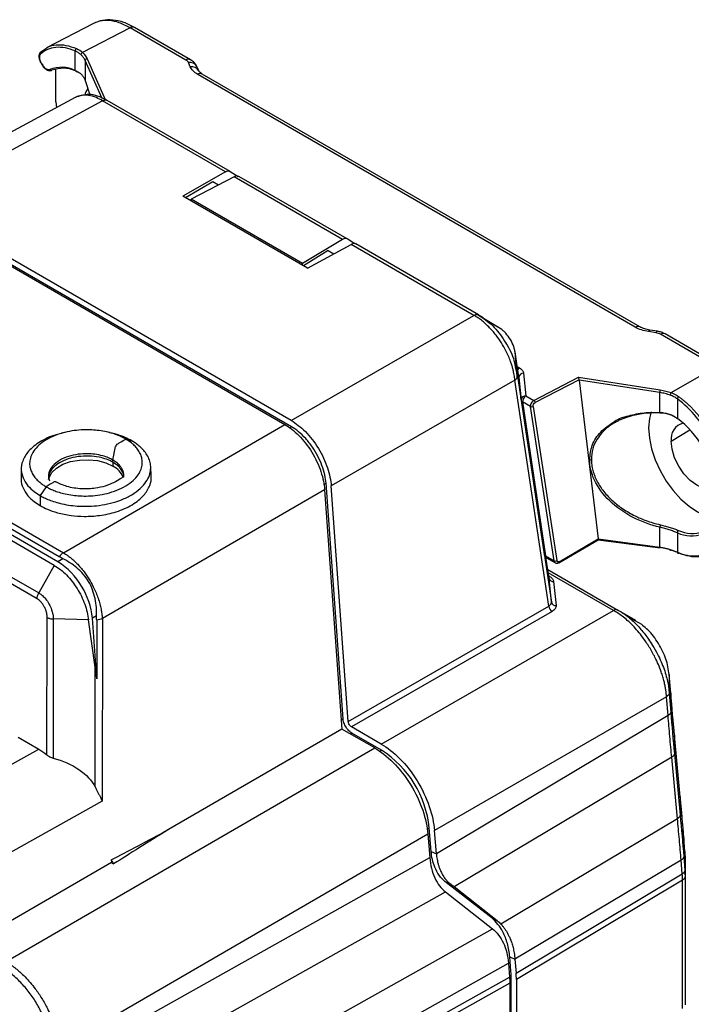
# Model space of a CAD drawing. Header units: millimetres. Extents: x 0 to 559, y 0 to 432.
# Tile 24 of 26: x 491 to 527, y 333 to 385. Entities that reach past the tile are written whole.
import ezdxf

# ---------------------------------------------------------------- set-up
doc = ezdxf.new("R2010")
doc.units = ezdxf.units.MM
doc.header["$LTSCALE"] = 2

msp = doc.modelspace()

# ---------------------------------------------------------------- linework, layer by layer
for p, q in [((495.388, 384.895), (492.91, 383.61)), ((497.33, 384.665), (494.811, 383.359)), ((500.289, 382.957), (497.33, 384.665)), ((500.529, 382.977), (497.571, 384.685)), ((492.602, 383.391), (492.915, 383.602)), ((494.426, 382.408), (494.426, 383.438)), ((495.052, 383.03), (496.002, 380.87)), ((492.611, 382.788), (492.686, 382.668)), ((492.625, 382.8), (492.7, 382.681)), ((494.953, 382.934), (494.953, 381.881)), ((495.825, 380.951), (494.953, 382.934)), ((500.521, 382.596), (500.42, 382.824)), ((500.969, 382.384), (500.869, 382.612)), ((493.405, 380.742), (493.405, 382.463)), ((524.096, 368.816), (500.915, 382.198)), ((524.337, 368.836), (501.156, 382.217)), ((494.953, 381.881), (495.199, 381.125)), ((494.425, 380.976), (484.411, 375.575)), ((495.877, 380.801), (485.886, 375.413)), ((493.405, 380.742), (493.427, 380.437)), ((502.387, 377.043), (495.877, 380.801)), ((502.631, 377.064), (496.123, 380.821)), ((502.387, 377.043), (500.123, 375.759)), ((502.84, 376.781), (500.559, 375.597)), ((502.633, 377.063), (503.051, 376.804)), ((508.586, 373.465), (502.84, 376.781)), ((508.826, 373.488), (503.097, 376.795)), ((500.267, 375.676), (501.719, 376.529)), ((501.719, 376.529), (502.015, 376.353)), ((506.735, 371.942), (500.123, 375.759)), ((485.526, 375.219), (505.524, 363.675)), ((505.872, 363.875), (485.886, 375.413)), ((506.458, 372.192), (500.559, 375.597)), ((500.559, 375.507), (500.559, 375.597)), ((505.878, 363.552), (485.88, 375.097)), ((508.586, 373.465), (506.458, 372.192)), ((506.735, 371.942), (509.039, 373.203)), ((509.244, 373.229), (508.826, 373.488)), ((515.549, 369.445), (509.039, 373.203)), ((515.791, 369.467), (509.283, 373.224)), ((507.831, 372.876), (506.522, 372.065)), ((507.831, 372.876), (508.122, 372.701)), ((506.458, 372.102), (506.458, 372.192)), ((516.029, 369.321), (515.743, 369.483)), ((505.872, 363.875), (515.549, 369.445)), ((515.795, 369.465), (516.848, 368.813)), ((517.03, 368.69), (516.248, 369.159)), ((525.197, 368.521), (524.794, 368.584)), ((525.264, 368.602), (524.861, 368.664)), ((528.388, 366.735), (525.43, 368.443)), ((528.629, 366.755), (525.671, 368.463)), ((493.503, 356.409), (473.506, 367.953)), ((493.577, 356.667), (473.953, 367.996)), ((474.17, 368.218), (493.799, 356.886)), ((493.316, 356.208), (473.693, 367.537)), ((517.925, 366.17), (517.723, 367.513)), ((517.851, 366.23), (517.724, 367.504)), ((517.926, 366.161), (517.724, 367.504)), ((517.737, 366.72), (517.814, 366.389)), ((517.774, 366.773), (517.798, 366.759)), ((517.845, 366.18), (517.823, 366.468)), ((517.84, 366.735), (517.962, 366.664)), ((518.18, 366.388), (518.298, 365.189)), ((525.998, 365.356), (528.388, 366.735)), ((472.871, 366.081), (492.495, 354.752)), ((517.711, 366.018), (507.985, 360.419)), ((519.508, 354.059), (517.711, 366.017)), ((517.851, 366.229), (519.65, 354.261)), ((517.926, 366.162), (517.918, 366.181)), ((518.044, 364.975), (517.926, 366.173)), ((517.926, 366.161), (518.044, 364.963)), ((518.717, 364.947), (521.09, 366.171)), ((521.117, 366.033), (518.784, 364.83)), ((521.09, 366.171), (525.419, 365.5)), ((521.117, 366.024), (522.136, 357.616)), ((525.393, 365.361), (521.117, 366.024)), ((492.403, 354.445), (472.768, 365.78)), ((525.393, 364.308), (525.393, 365.361)), ((518.047, 364.94), (519.272, 356.789)), ((518.117, 364.863), (519.342, 356.712)), ((518.544, 364.617), (518.117, 364.863)), ((518.298, 365.189), (518.717, 364.947)), ((526.324, 365.024), (526.324, 363.994)), ((519.794, 356.451), (518.544, 364.617)), ((518.683, 364.63), (519.933, 356.464)), ((526.323, 363.989), (526.324, 363.994)), ((493.799, 356.886), (505.524, 363.675)), ((505.774, 363.492), (505.878, 363.552)), ((525.999, 362.787), (526.989, 363.389)), ((497.1, 362.898), (497.419, 362.803)), ((496.417, 361.673), (496.414, 361.794)), ((496.417, 361.673), (496.417, 361.471)), ((491.567, 361.298), (491.563, 360.772)), ((498.441, 360.94), (498.421, 361.466)), ((492.882, 360.378), (492.571, 359.906)), ((507.637, 360.219), (495.861, 353.402)), ((507.586, 360.486), (507.709, 360.557)), ((507.637, 360.219), (508.556, 347.553)), ((508.614, 348.086), (507.709, 360.557)), ((508.89, 347.948), (507.985, 360.419)), ((492.571, 359.906), (492.571, 359.375)), ((525.393, 357.179), (525.393, 358.232)), ((520.035, 356.356), (522.129, 357.571)), ((520.053, 356.408), (522.136, 357.616)), ((522.126, 357.57), (525.404, 357.136)), ((522.136, 357.61), (525.393, 357.179)), ((526.324, 357.938), (526.324, 356.908)), ((493.77, 356.563), (493.503, 356.409)), ((519.342, 356.712), (519.794, 356.451)), ((519.524, 355.534), (519.357, 356.64)), ((519.525, 355.525), (519.357, 356.64)), ((519.393, 356.615), (519.859, 356.346)), ((493.316, 356.208), (492.495, 354.752)), ((519.454, 355.999), (523.177, 353.85)), ((522.935, 353.827), (519.48, 355.822)), ((519.505, 355.657), (519.552, 355.63)), ((519.65, 354.261), (519.525, 355.525)), ((519.769, 355.352), (519.894, 354.088)), ((508.89, 347.948), (519.508, 354.059)), ((523.443, 353.688), (523.128, 353.866)), ((523.177, 353.85), (523.129, 353.868)), ((524.123, 353.303), (523.177, 353.85)), ((492.927, 346.179), (492.936, 353.448)), ((493.26, 353.379), (493.251, 346.013)), ((495.119, 353.327), (493.26, 353.379)), ((495.484, 350.83), (495.119, 353.327)), ((495.557, 353.543), (495.334, 353.414)), ((495.566, 350.217), (495.334, 353.414)), ((495.861, 353.402), (495.85, 343.73)), ((519.684, 353.771), (509.066, 347.66)), ((510.638, 346.752), (522.935, 353.827)), ((524.469, 353.069), (523.705, 353.493)), ((495.476, 344.49), (495.484, 350.83)), ((525.895, 350.43), (525.89, 349.448)), ((525.893, 350.441), (525.895, 350.43)), ((525.976, 349.445), (525.894, 350.441)), ((525.977, 349.434), (525.895, 350.43)), ((525.749, 349.262), (513.452, 342.187)), ((525.831, 348.264), (525.749, 349.262)), ((525.89, 349.448), (525.972, 348.452)), ((525.977, 349.434), (525.972, 348.452)), ((525.975, 349.445), (525.977, 349.434)), ((525.831, 348.264), (513.554, 340.951)), ((508.522, 348.032), (508.614, 348.086)), ((510.638, 346.752), (509.066, 347.66)), ((491.408, 347.115), (492.488, 346.491)), ((508.556, 347.553), (499.371, 342.235)), ((510.29, 346.552), (508.556, 347.553)), ((509.001, 347.296), (509.072, 347.337)), ((510.644, 346.43), (509.072, 347.337)), ((526.171, 347.211), (526.165, 346.246)), ((526.169, 347.223), (526.171, 347.211)), ((526.476, 343.97), (526.171, 347.224)), ((526.477, 343.957), (526.171, 347.211)), ((490.758, 335.24), (510.29, 346.552)), ((488.653, 344.353), (492.488, 346.491)), ((510.54, 346.37), (510.644, 346.43)), ((526.024, 346.059), (514.495, 339.195)), ((526.33, 342.805), (526.024, 346.059)), ((526.165, 346.246), (526.471, 342.992)), ((526.477, 343.957), (526.471, 342.992)), ((526.474, 343.97), (526.477, 343.957)), ((495.85, 343.73), (490.67, 340.843)), ((526.33, 342.805), (516.969, 337.233)), ((513.104, 341.987), (493.572, 330.674)), ((513.061, 342.255), (513.176, 342.321)), ((513.104, 341.987), (513.207, 340.744)), ((513.279, 341.078), (513.176, 342.321)), ((513.554, 340.951), (513.452, 342.187)), ((526.667, 341.778), (526.663, 340.796)), ((526.665, 341.789), (526.667, 341.778)), ((526.726, 341.068), (526.667, 341.789)), ((526.727, 341.056), (526.667, 341.778)), ((513.279, 341.078), (513.554, 340.951)), ((526.727, 341.056), (526.722, 340.074)), ((526.725, 341.068), (526.727, 341.056)), ((526.735, 339.833), (526.735, 340.898)), ((526.736, 340.847), (526.736, 339.753)), ((496.343, 340.482), (490.666, 337.195)), ((493.644, 329.797), (513.207, 340.744)), ((496.333, 340.621), (496.343, 340.482)), ((496.343, 340.482), (496.459, 340.415)), ((526.522, 340.608), (517.719, 335.364)), ((526.581, 339.886), (526.522, 340.608)), ((526.663, 340.796), (526.722, 340.074)), ((517.779, 334.633), (526.581, 339.886)), ((526.735, 339.793), (526.736, 339.753)), ((516.503, 337.534), (514.011, 339.486)), ((514.011, 339.486), (514.285, 339.359)), ((526.595, 339.553), (517.793, 334.3)), ((526.595, 332.754), (526.595, 339.553)), ((526.736, 339.753), (526.736, 332.957)), ((493.813, 327.613), (514.043, 338.927)), ((514.043, 338.927), (516.535, 336.974)), ((516.776, 337.407), (514.495, 339.195)), ((516.503, 337.534), (516.776, 337.407)), ((494.042, 324.395), (516.535, 336.974)), ((494.212, 322.198), (517.371, 335.157)), ((517.371, 335.157), (517.432, 334.426)), ((517.504, 334.76), (517.443, 335.491)), ((517.443, 335.491), (517.719, 335.364)), ((517.719, 335.364), (517.779, 334.633)), ((517.408, 334.705), (517.504, 334.76)), ((494.27, 321.491), (517.432, 334.426)), ((517.446, 334.093), (494.284, 321.158)), ((517.432, 334.411), (517.516, 334.46)), ((517.446, 334.093), (517.446, 263.787)), ((517.516, 264.155), (517.516, 334.46)), ((517.793, 334.3), (517.793, 263.996))]:
    msp.add_line(p, q)
at = {"flags": 128}
for points in [[(492.687, 382.668), (492.686, 382.668), (492.687, 382.671), (492.692, 382.675), (492.7, 382.681)], [(524.794, 368.584), (524.817, 368.628), (524.839, 368.655), (524.859, 368.664), (524.861, 368.664)], [(525.197, 368.521), (525.22, 368.565), (525.242, 368.593), (525.262, 368.602), (525.264, 368.602)], [(517.821, 366.508), (517.812, 366.488), (517.798, 366.452)], [(524.931, 364.334), (524.841, 363.981), (524.8, 363.488), (524.838, 362.949), (524.955, 362.381), (525.145, 361.801), (525.405, 361.227), (525.725, 360.678), (526.095, 360.171), (526.504, 359.72), (526.94, 359.341), (527.388, 359.046), (527.835, 358.842), (528.266, 358.737), (528.669, 358.734), (529.031, 358.833)], [(525.425, 364.276), (525.42, 364.269), (525.416, 364.265), (525.411, 364.264), (525.406, 364.267), (525.402, 364.273), (525.398, 364.282), (525.395, 364.294), (525.393, 364.308)], [(493.859, 363.247), (493.776, 363.226), (493.694, 363.204)], [(496.254, 363.24), (496.17, 363.259), (496.086, 363.278)], [(528.693, 361.231), (528.647, 360.855), (528.512, 360.558), (528.298, 360.359), (528.019, 360.273), (527.694, 360.305), (527.346, 360.454), (526.997, 360.708), (526.672, 361.051), (526.393, 361.459), (526.179, 361.905), (526.044, 362.358), (525.999, 362.787)], [(493.012, 360.76), (493.036, 360.863), (493.179, 361.129), (493.429, 361.367), (493.77, 361.564), (494.182, 361.708), (494.643, 361.79), (495.124, 361.807), (495.598, 361.757), (496.038, 361.643), (496.417, 361.471)], [(525.998, 357.021), (525.988, 357.012), (525.978, 357.007), (525.969, 357.006), (525.961, 357.008), (525.954, 357.014), (525.949, 357.024), (525.946, 357.037), (525.945, 357.052)], [(519.512, 355.613), (519.52, 355.615), (519.552, 355.63)]]:
    msp.add_lwpolyline(points, dxfattribs=at)
for centre, radius, start, end in [((497.468, 384.462), 0.246, 65.1966, 124.0899), ((494.564, 383.45), 0.138, 122.3542, 184.8434), ((492.648, 383.321), 0.0831, 123.2815, 221.1386), ((494.851, 383.238), 0.128, 108.4039, 175.9274), ((495.06, 382.923), 0.108, 94.3633, 174.3214), ((492.638, 382.771), 0.0326, 115.2605, 148.5091), ((493.681, 380.824), 1.751, 64.8094, 110.3391), ((493.776, 380.846), 1.677, 67.0253, 110.5159), ((500.426, 382.754), 0.246, 65.2279, 124.0873), ((500.501, 382.414), 0.418, 28.2574, 101.1115), ((500.601, 382.185), 0.419, 29.0772, 101.0679), ((493.154, 382.499), 0.0887, 202.2808, 292.0972), ((494.478, 382.406), 0.0522, 177.4676, 295.3347), ((501.053, 381.994), 0.246, 65.1966, 124.0899), ((495.841, 380.89), 0.939, 143.9082, 167.1331), ((524.234, 368.612), 0.246, 65.5701, 124.0587), ((525.567, 368.24), 0.246, 65.1966, 124.0899), ((518.126, 366.382), 0.327, 120.112, 143.4188), ((518.165, 366.148), 0.241, 86.4333, 173.9308), ((518.096, 366.174), 0.171, 180.0654, 184.0132), ((525.813, 365.354), 0.42, 159.6999, 179.0569), ((526.146, 365.219), 0.201, 137.1814, 178.6509), ((518.283, 364.949), 0.241, 86.4333, 173.9308), ((518.214, 364.975), 0.171, 180.0654, 184.0108), ((518.578, 365.021), 0.538, 186.1411, 188.5633), ((518.161, 364.974), 0.119, 196.3225, 248.2604), ((518.494, 364.868), 0.377, 121.3784, 180.6358), ((518.629, 364.82), 0.155, 3.8816, 55.3773), ((526.495, 364.992), 0.174, 120.817, 169.5011), ((518.6, 364.76), 0.154, 248.4476, 302.3682), ((526.833, 362.92), 0.845, 103.679, 189.0676), ((522.866, 359.523), 5.652, 31.6384, 52.2795), ((521.701, 361.957), 0.154, 260.9233, 296.3714), ((495.924, 360.466), 1.119, 21.3897, 63.8657), ((526.012, 358.148), 0.624, 159.9227, 172.2397), ((526.461, 357.952), 0.138, 124.8037, 185.6425), ((527.109, 359.614), 1.711, 244.8729, 289.798), ((527.07, 359.53), 1.758, 244.8729, 289.798), ((525.443, 357.169), 0.0515, 168.7692, 219.9494), ((519.423, 356.811), 0.152, 188.2286, 190.418), ((519.386, 356.822), 0.119, 196.3225, 248.2604), ((519.518, 356.831), 0.25, 191.0689, 240.0027), ((519.458, 356.711), 0.116, 179.5559, 235.9727), ((519.851, 356.594), 0.154, 248.4476, 302.3682), ((526.375, 356.906), 0.0515, 177.0922, 306.22), ((491.315, 353.014), 4.039, 5.689, 57.1991), ((520.005, 356.396), 0.0492, 306.3735, 14.5074), ((519.747, 355.58), 0.228, 193.8031, 275.7174), ((519.884, 354.091), 0.377, 184.8863, 238.0018), ((519.872, 354.315), 0.228, 193.8031, 275.7174), ((507.719, 341.792), 5.482, 5.5339, 57.7651), ((497.379, 341.119), 1.159, 205.4636, 217.4246)]:
    msp.add_arc(centre, radius, start, end)
for centre, major_axis, ratio, start_param, end_param in [((495.789, 577.878), (0.003, 290.696), 0.001221, 2.453536, 2.470526), ((495.508, 347.308), (-0.362, 4.888), 0.069181, 5.344579, 5.511578), ((519.836, 354.084), (27.795, 15.55), 0.016328, 3.695657, 3.875719), ((519.836, 354.084), (27.324, 16.32), 0.01511, 2.408256, 2.588319)]:
    msp.add_ellipse(centre, major_axis=major_axis, ratio=ratio, start_param=start_param, end_param=end_param)
for points, knots in [([(497.571, 384.685), (497.378, 384.782), (496.992, 384.979), (496.413, 385.098), (495.861, 385.088), (495.546, 384.959), (495.388, 384.895)], [0, 0, 0, 0, 0.246269, 0.495758, 0.747367, 1, 1, 1, 1]), ([(497.33, 384.665), (497.138, 384.764), (496.758, 384.958), (496.222, 385.065), (495.756, 385.052), (495.506, 384.939), (495.391, 384.887)], [0, 0, 0, 0, 0.26924, 0.531404, 0.786496, 1, 1, 1, 1]), ([(494.426, 383.438), (494.074, 383.588), (493.718, 383.657), (493.079, 383.598), (492.799, 383.469), (492.585, 383.267)], [0, 0, 0, 0, 0.5, 0.5, 1, 1, 1, 1]), ([(492.915, 383.602), (492.933, 383.615), (493.076, 383.715), (493.417, 383.774), (493.926, 383.769), (494.301, 383.634), (494.49, 383.566)], [0, 0, 0, 0, 0.047039, 0.3591134, 0.6767627, 1, 1, 1, 1]), ([(492.584, 383.376), (492.561, 383.347), (492.513, 383.286), (492.491, 383.144), (492.513, 383.001), (492.559, 382.878), (492.593, 382.818), (492.611, 382.788)], [0, 0, 0, 0, 0.212268, 0.449819, 0.71225, 0.853191, 1, 1, 1, 1]), ([(492.585, 383.267), (492.542, 383.226), (492.522, 383.153), (492.536, 382.983), (492.571, 382.886), (492.625, 382.8)], [0, 0, 0, 0, 0.0003023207, 0.0003023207, 0.0006046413, 0.0006046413, 0.0006046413, 0.0006046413]), ([(494.724, 383.247), (494.702, 383.266), (494.659, 383.305), (494.586, 383.355), (494.51, 383.401), (494.454, 383.425), (494.426, 383.438)], [0, 0, 0, 0, 0.251341, 0.501614, 0.75108, 1, 1, 1, 1]), ([(494.953, 382.934), (494.942, 382.956), (494.921, 383), (494.881, 383.065), (494.835, 383.128), (494.783, 383.189), (494.743, 383.228), (494.724, 383.247)], [0, 0, 0, 0, 0.203311, 0.404966, 0.604965, 0.80331, 1, 1, 1, 1]), ([(492.686, 382.668), (492.705, 382.64), (492.743, 382.586), (492.829, 382.497), (492.941, 382.421), (493.068, 382.385), (493.139, 382.403), (493.172, 382.411)], [0, 0, 0, 0, 0.147294, 0.288047, 0.551043, 0.789091, 1, 1, 1, 1]), ([(492.7, 382.681), (492.751, 382.599), (492.818, 382.532), (492.954, 382.453), (493.021, 382.443), (493.072, 382.466)], [0, 0, 0, 0, 0.0002898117, 0.0002898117, 0.0005796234, 0.0005796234, 0.0005796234, 0.0005796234]), ([(500.867, 382.617), (500.829, 382.685), (500.749, 382.828), (500.605, 382.926), (500.529, 382.977)], [0, 0, 0, 0, 0.478623, 1, 1, 1, 1]), ([(494.426, 382.408), (494.457, 382.395), (494.519, 382.369), (494.603, 382.319), (494.682, 382.262), (494.775, 382.178), (494.876, 382.055), (494.927, 381.94), (494.953, 381.881)], [0, 0, 0, 0, 0.123634, 0.247856, 0.372842, 0.498766, 0.740495, 1, 1, 1, 1]), ([(501.156, 382.217), (501.115, 382.244), (501.054, 382.283), (501.009, 382.328), (500.986, 382.354), (500.975, 382.374), (500.967, 382.389)], [0, 0, 0, 0, 0.376527, 0.556826, 0.68509, 1, 1, 1, 1]), ([(496.095, 380.827), (495.933, 380.911), (495.623, 381.071), (495.039, 381.182), (494.663, 381.055), (494.425, 380.975)], [0, 0, 0, 0, 0.2854317, 0.5471545, 1, 1, 1, 1]), ([(495.877, 380.801), (495.767, 380.861), (495.512, 381.002), (495.12, 381.104), (494.758, 381.096), (494.529, 381.042), (494.44, 380.979), (494.428, 380.971)], [0, 0, 0, 0, 0.207618, 0.482225, 0.747319, 0.965891, 1, 1, 1, 1]), ([(495.877, 380.801), (495.901, 380.812), (495.947, 380.835), (496.014, 380.847), (496.074, 380.844), (496.107, 380.828), (496.123, 380.82)], [0, 0, 0, 0, 0.255741, 0.511483, 0.767224, 1, 1, 1, 1]), ([(502.387, 377.043), (502.432, 377.068), (502.478, 377.084), (502.564, 377.091), (502.602, 377.082), (502.633, 377.063)], [0, 0, 0, 0, 0.5, 0.5, 1, 1, 1, 1]), ([(503.097, 376.795), (503.065, 376.815), (503.024, 376.825), (502.935, 376.82), (502.887, 376.806), (502.84, 376.781)], [0, 0, 0, 0, 0.5, 0.5, 1, 1, 1, 1]), ([(508.826, 373.488), (508.796, 373.507), (508.758, 373.515), (508.675, 373.507), (508.63, 373.491), (508.586, 373.465)], [0, 0, 0, 0, 0.5, 0.5, 1, 1, 1, 1]), ([(509.29, 373.22), (509.258, 373.24), (509.218, 373.249), (509.132, 373.243), (509.084, 373.228), (509.039, 373.203)], [0, 0, 0, 0, 0.5, 0.5, 1, 1, 1, 1]), ([(515.549, 369.445), (515.572, 369.456), (515.618, 369.479), (515.683, 369.492), (515.743, 369.49), (515.775, 369.474), (515.79, 369.467)], [0, 0, 0, 0, 0.255741, 0.511483, 0.767224, 1, 1, 1, 1]), ([(517.711, 366.018), (517.707, 366.061), (517.7, 366.153), (517.679, 366.298), (517.65, 366.456), (517.609, 366.628), (517.556, 366.813), (517.448, 367.13), (517.271, 367.53), (517.003, 367.997), (516.7, 368.433), (516.392, 368.788), (516.111, 369.053), (515.903, 369.22), (515.718, 369.348), (515.602, 369.414), (515.549, 369.445)], [0, 0, 0, 0, 0.034576, 0.072046, 0.112412, 0.155672, 0.201828, 0.250879, 0.392641, 0.500514, 0.613346, 0.750331, 0.825735, 0.892482, 0.950571, 1, 1, 1, 1]), ([(515.795, 369.465), (516.05, 369.292), (516.557, 368.948), (517.189, 368.103), (517.622, 367.323), (517.709, 366.869), (517.737, 366.72)], [0, 0, 0, 0, 0.2899432, 0.5759065, 0.8615894, 1, 1, 1, 1]), ([(517.724, 367.504), (517.714, 367.567), (517.693, 367.69), (517.6, 367.946), (517.43, 368.258), (517.212, 368.533), (517.069, 368.654), (517.025, 368.692)], [0, 0, 0, 0, 0.1514044, 0.2997506, 0.5854698, 0.8701008, 1, 1, 1, 1]), ([(524.861, 368.664), (524.768, 368.683), (524.563, 368.723), (524.416, 368.796), (524.336, 368.836)], [0, 0, 0, 0, 0.456821, 1, 1, 1, 1]), ([(525.67, 368.463), (525.607, 368.495), (525.484, 368.558), (525.336, 368.587), (525.264, 368.602)], [0, 0, 0, 0, 0.508883, 1, 1, 1, 1]), ([(517.771, 366.714), (517.777, 366.764), (517.787, 366.864), (517.766, 367.084), (517.755, 367.193)], [0, 0, 0, 0, 0.5019312, 1, 1, 1, 1]), ([(517.962, 366.664), (518.025, 366.628), (518.079, 366.584), (518.154, 366.489), (518.175, 366.438), (518.18, 366.388)], [0, 0, 0, 0, 0.5, 0.5, 1, 1, 1, 1]), ([(517.711, 366.018), (517.757, 366.047), (517.796, 366.081), (517.844, 366.155), (517.854, 366.194), (517.851, 366.23)], [0, 0, 0, 0, 0.5, 0.5, 1, 1, 1, 1]), ([(521.117, 366.033), (521.117, 366.053), (521.114, 366.081), (521.103, 366.134), (521.096, 366.157), (521.09, 366.171)], [0, 0, 0, 0, 0.5, 0.5, 1, 1, 1, 1]), ([(525.945, 365.223), (525.902, 365.238), (525.816, 365.267), (525.68, 365.304), (525.539, 365.336), (525.442, 365.353), (525.393, 365.361)], [0, 0, 0, 0, 0.246122, 0.494829, 0.746121, 1, 1, 1, 1]), ([(518.717, 364.947), (518.667, 364.921), (518.617, 364.868), (518.552, 364.744), (518.537, 364.673), (518.544, 364.617)], [0, 0, 0, 0, 0.5, 0.5, 1, 1, 1, 1]), ([(518.683, 364.63), (518.678, 364.661), (518.684, 364.705), (518.725, 364.785), (518.757, 364.816), (518.784, 364.83)], [0, 0, 0, 0, 0.5, 0.5, 1, 1, 1, 1]), ([(526.324, 365.024), (526.295, 365.044), (526.238, 365.084), (526.145, 365.137), (526.047, 365.184), (525.979, 365.21), (525.945, 365.223)], [0, 0, 0, 0, 0.24892, 0.498386, 0.748659, 1, 1, 1, 1]), ([(528.165, 362.727), (527.951, 363.177), (527.671, 363.629), (527.033, 364.425), (526.676, 364.768), (526.324, 365.024)], [0, 0, 0, 0, 0.5, 0.5, 1, 1, 1, 1]), ([(526.406, 365.142), (526.454, 365.106), (526.549, 365.035), (526.69, 364.919), (526.829, 364.797), (526.965, 364.668), (527.099, 364.534), (527.229, 364.394), (527.355, 364.249), (527.478, 364.099), (527.597, 363.945), (527.711, 363.787), (527.821, 363.626), (527.926, 363.462), (528.026, 363.296), (528.121, 363.128), (528.211, 362.958), (528.267, 362.843), (528.295, 362.786)], [0, 0, 0, 0, 0.064584, 0.12889, 0.192917, 0.256665, 0.320136, 0.383328, 0.446243, 0.50888, 0.571239, 0.633321, 0.695126, 0.756654, 0.817905, 0.87888, 0.939578, 1, 1, 1, 1]), ([(522.999, 363.833), (523.001, 363.835), (523.204, 363.989), (523.745, 364.144), (524.542, 364.32), (525.113, 364.312), (525.393, 364.308)], [0, 0, 0, 0, 0.004058, 0.341601, 0.676983, 1, 1, 1, 1]), ([(525.425, 364.276), (525.25, 364.28), (524.921, 364.287), (524.472, 364.244), (524.047, 364.169), (523.642, 364.055), (523.311, 363.93), (523.14, 363.835), (523.088, 363.805)], [0, 0, 0, 0, 0.207333, 0.389303, 0.545842, 0.739468, 0.920258, 1, 1, 1, 1]), ([(525.393, 364.308), (525.439, 364.305), (525.529, 364.299), (525.659, 364.279), (525.781, 364.253), (525.939, 364.206), (526.127, 364.129), (526.259, 364.039), (526.324, 363.994)], [0, 0, 0, 0, 0.132107, 0.259669, 0.382792, 0.50159, 0.752297, 1, 1, 1, 1]), ([(526.324, 363.989), (526.202, 364.064), (525.938, 364.224), (525.604, 364.258), (525.425, 364.276)], [0, 0, 0, 0, 0.463017, 1, 1, 1, 1]), ([(505.872, 363.875), (506.111, 363.737), (506.366, 363.542), (506.863, 363.041), (507.102, 362.736), (507.508, 362.073), (507.672, 361.717), (507.9, 361.033), (507.964, 360.706), (507.985, 360.419)], [0, 0, 0, 0, 0.25, 0.25, 0.5, 0.5, 0.75, 0.75, 1, 1, 1, 1]), ([(521.677, 361.804), (521.705, 362.064), (521.764, 362.605), (522.227, 363.325), (522.737, 363.66), (522.999, 363.833)], [0, 0, 0, 0, 0.308546, 0.64457, 1, 1, 1, 1]), ([(523.088, 363.805), (523.028, 363.775), (522.78, 363.646), (522.419, 363.355), (522.053, 362.906), (521.815, 362.392), (521.785, 362.008), (521.77, 361.818)], [0, 0, 0, 0, 0.07532, 0.314637, 0.538007, 0.772041, 1, 1, 1, 1]), ([(497.1, 362.898), (497.044, 362.93), (496.923, 362.995), (496.699, 363.094), (496.426, 363.192), (496.094, 363.282), (495.718, 363.35), (495.304, 363.389), (494.865, 363.394), (494.381, 363.355), (493.868, 363.26), (493.353, 363.099), (493.03, 362.944), (492.733, 362.766), (492.474, 362.574), (492.209, 362.269), (492.056, 361.966), (491.999, 361.681), (492.015, 361.424), (492.088, 361.181), (492.211, 360.961), (492.369, 360.768), (492.54, 360.61), (492.713, 360.48), (492.826, 360.41), (492.882, 360.378)], [0.5, 0.5, 0.5, 0.5, 0.525, 0.55, 0.575, 0.6, 0.625, 0.6458333, 0.6666667, 0.6875, 0.7083333, 0.7291667, 0.75, 0.75, 0.7708333, 0.7916667, 0.8125, 0.8333333, 0.8541667, 0.875, 0.9, 0.925, 0.95, 0.975, 1, 1, 1, 1]), ([(497.419, 362.803), (497.296, 362.867), (497.02, 363.011), (496.623, 363.16), (496.337, 363.212), (496.247, 363.229)], [0, 0, 0, 0, 0.356187, 0.79696, 1, 1, 1, 1]), ([(505.524, 363.675), (505.763, 363.537), (506.018, 363.341), (506.515, 362.841), (506.754, 362.536), (507.16, 361.873), (507.325, 361.516), (507.553, 360.833), (507.616, 360.506), (507.637, 360.219)], [0, 0, 0, 0, 0.25, 0.25, 0.5, 0.5, 0.75, 0.75, 1, 1, 1, 1]), ([(507.709, 360.557), (507.698, 360.701), (507.65, 361.009), (507.504, 361.502), (507.285, 362.007), (506.995, 362.491), (506.643, 362.93), (506.261, 363.296), (506.003, 363.48), (505.878, 363.552)], [0, 0, 0, 0, 0.132206, 0.272559, 0.416826, 0.562486, 0.713861, 0.86128, 1, 1, 1, 1]), ([(493.704, 363.189), (493.605, 363.169), (493.175, 363.082), (492.537, 362.769), (491.928, 362.288), (491.612, 361.762), (491.539, 361.28), (491.64, 360.835), (491.88, 360.451), (492.206, 360.136), (492.458, 359.977), (492.571, 359.906)], [0, 0, 0, 0, 0.046497, 0.201226, 0.355956, 0.494891, 0.616045, 0.719694, 0.833904, 0.925767, 1, 1, 1, 1]), ([(492.571, 359.906), (492.635, 359.869), (492.774, 359.794), (493.031, 359.68), (493.345, 359.568), (493.726, 359.465), (494.159, 359.386), (494.634, 359.342), (495.139, 359.336), (495.695, 359.38), (496.285, 359.489), (496.878, 359.674), (497.249, 359.853), (497.59, 360.057), (497.889, 360.278), (498.193, 360.629), (498.369, 360.977), (498.434, 361.304), (498.416, 361.601), (498.331, 361.879), (498.191, 362.132), (498.009, 362.354), (497.813, 362.536), (497.613, 362.685), (497.484, 362.766), (497.419, 362.803)], [0, 0, 0, 0, 0.025, 0.05, 0.075, 0.1, 0.125, 0.1458333, 0.1666667, 0.1875, 0.2083333, 0.2291667, 0.25, 0.25, 0.2708333, 0.2916667, 0.3125, 0.3333333, 0.3541667, 0.375, 0.4, 0.425, 0.45, 0.475, 0.5, 0.5, 0.5, 0.5]), ([(492.882, 360.378), (492.938, 360.345), (493.059, 360.28), (493.283, 360.181), (493.555, 360.083), (493.887, 359.993), (494.264, 359.925), (494.678, 359.886), (495.117, 359.881), (495.6, 359.92), (496.113, 360.015), (496.629, 360.176), (496.951, 360.331), (497.249, 360.509), (497.508, 360.701), (497.773, 361.006), (497.925, 361.309), (497.983, 361.594), (497.967, 361.852), (497.893, 362.094), (497.771, 362.314), (497.613, 362.507), (497.442, 362.666), (497.268, 362.795), (497.156, 362.865), (497.1, 362.898)], [0, 0, 0, 0, 0.025, 0.05, 0.075, 0.1, 0.125, 0.1458333, 0.1666667, 0.1875, 0.2083333, 0.2291667, 0.25, 0.25, 0.2708333, 0.2916667, 0.3125, 0.3333333, 0.3541667, 0.375, 0.4, 0.425, 0.45, 0.475, 0.5, 0.5, 0.5, 0.5]), ([(496.414, 361.794), (496.437, 361.909), (496.471, 362.083), (496.511, 362.285), (496.528, 362.372), (496.539, 362.429), (496.548, 362.461), (496.591, 362.556), (496.641, 362.617), (496.711, 362.667), (496.733, 362.679), (496.779, 362.706), (496.894, 362.774), (497.008, 362.843), (497.1, 362.898)], [0, 0, 0, 0, 0.25, 0.375, 0.4375, 0.4375, 0.5, 0.5, 0.625, 0.625, 0.6875, 0.6875, 0.75, 1, 1, 1, 1]), ([(496.414, 361.794), (496.342, 361.832), (496.181, 361.916), (495.864, 362.025), (495.481, 362.103), (495.039, 362.133), (494.561, 362.103), (494.045, 361.989), (493.567, 361.778), (493.215, 361.493), (493.032, 361.189), (492.984, 360.915), (493.032, 360.753), (493.053, 360.683)], [0, 0, 0, 0, 0.056996, 0.127478, 0.215007, 0.294369, 0.387137, 0.493433, 0.611651, 0.729869, 0.836165, 0.928933, 1, 1, 1, 1]), ([(495.692, 361.938), (495.336, 362.009), (494.943, 362.02), (494.202, 361.917), (493.857, 361.804), (493.589, 361.645)], [0, 0, 0, 0, 0.5, 0.5, 1, 1, 1, 1]), ([(496.977, 360.871), (496.987, 360.916), (497.013, 361.04), (496.953, 361.251), (496.818, 361.475), (496.627, 361.659), (496.479, 361.752), (496.414, 361.794)], [0, 0, 0, 0, 0.1318046, 0.3658698, 0.6240218, 0.8319003, 1, 1, 1, 1]), ([(525.393, 358.232), (524.928, 358.341), (524.443, 358.513), (523.524, 358.985), (523.092, 359.286), (522.384, 359.966), (522.11, 360.344), (521.756, 361.095), (521.677, 361.467), (521.677, 361.804)], [0, 0, 0, 0, 0.25, 0.25, 0.5, 0.5, 0.75, 0.75, 1, 1, 1, 1]), ([(521.77, 361.818), (521.77, 361.771), (521.772, 361.675), (521.787, 361.53), (521.811, 361.384), (521.845, 361.238), (521.889, 361.09), (521.942, 360.943), (522.005, 360.796), (522.144, 360.515), (522.419, 360.101), (522.885, 359.615), (523.448, 359.182), (523.947, 358.894), (524.368, 358.701), (524.682, 358.577), (525.039, 358.457), (525.292, 358.395), (525.425, 358.362)], [0, 0, 0, 0, 0.030609, 0.061349, 0.092245, 0.123322, 0.154606, 0.18612, 0.217889, 0.249935, 0.370676, 0.500077, 0.618342, 0.749878, 0.802593, 0.861859, 0.927667, 1, 1, 1, 1]), ([(493.589, 361.645), (493.467, 361.559), (493.223, 361.387), (493.028, 361.088), (493.02, 360.887), (493.016, 360.797)], [0, 0, 0, 0, 0.356853, 0.713706, 1, 1, 1, 1]), ([(496.994, 360.891), (496.996, 360.903), (497.014, 361.025), (496.944, 361.144), (496.881, 361.252)], [0, 0, 0, 0, 0.092651, 1, 1, 1, 1]), ([(491.571, 360.772), (491.569, 360.758), (491.544, 360.608), (491.649, 360.307), (491.875, 359.923), (492.205, 359.606), (492.458, 359.446), (492.571, 359.375)], [0, 0, 0, 0, 0.026005, 0.288937, 0.578659, 0.81169, 1, 1, 1, 1]), ([(492.571, 359.375), (492.694, 359.31), (492.97, 359.164), (493.514, 358.977), (494.174, 358.843), (494.935, 358.791), (495.758, 358.842), (496.648, 359.038), (497.472, 359.402), (498.084, 359.894), (498.384, 360.418), (498.477, 360.772), (498.439, 360.935), (498.438, 360.94)], [0, 0, 0, 0, 0.060983, 0.136449, 0.230274, 0.315423, 0.414953, 0.529091, 0.656205, 0.783318, 0.897456, 0.996986, 1, 1, 1, 1]), ([(493.394, 360.615), (493.386, 360.625), (493.352, 360.667), (493.226, 360.58), (493.071, 360.492), (492.954, 360.421), (492.882, 360.378)], [0, 0, 0, 0, 0.0831006, 0.3446835, 0.5995288, 1, 1, 1, 1]), ([(496.978, 360.884), (496.977, 360.885), (496.974, 360.899), (496.925, 360.874), (496.767, 360.771), (496.476, 360.585), (496.028, 360.405), (495.441, 360.274), (494.737, 360.243), (493.982, 360.355), (493.588, 360.542), (493.402, 360.63)], [0, 0, 0, 0, 0.003685, 0.063029, 0.123653, 0.253093, 0.378478, 0.498135, 0.659355, 0.838695, 1, 1, 1, 1]), ([(526.324, 357.938), (526.292, 357.951), (526.227, 357.976), (526.122, 358.014), (526.011, 358.053), (525.859, 358.103), (525.655, 358.166), (525.482, 358.21), (525.393, 358.232)], [0, 0, 0, 0, 0.124272, 0.249145, 0.374799, 0.50141, 0.741887, 1, 1, 1, 1]), ([(525.425, 358.362), (525.47, 358.352), (525.56, 358.331), (525.69, 358.296), (525.818, 358.26), (525.982, 358.21), (526.179, 358.144), (526.314, 358.091), (526.382, 358.064)], [0, 0, 0, 0, 0.125824, 0.250534, 0.374706, 0.498926, 0.749099, 1, 1, 1, 1]), ([(522.136, 357.61), (522.136, 357.603), (522.136, 357.588), (522.133, 357.575), (522.13, 357.573), (522.129, 357.572)], [0, 0, 0, 0, 0.339888, 0.714487, 1, 1, 1, 1]), ([(525.393, 357.179), (525.432, 357.174), (525.51, 357.162), (525.624, 357.14), (525.735, 357.115), (525.842, 357.086), (525.911, 357.063), (525.945, 357.052)], [0, 0, 0, 0, 0.203311, 0.404966, 0.604965, 0.80331, 1, 1, 1, 1]), ([(525.947, 357.035), (525.86, 357.062), (525.692, 357.113), (525.508, 357.141), (525.419, 357.155)], [0, 0, 0, 0, 0.516185, 1, 1, 1, 1]), ([(525.945, 357.052), (525.979, 357.04), (526.047, 357.016), (526.145, 356.98), (526.238, 356.944), (526.295, 356.92), (526.324, 356.908)], [0, 0, 0, 0, 0.251341, 0.501614, 0.75108, 1, 1, 1, 1]), ([(526.328, 356.896), (526.282, 356.914), (526.18, 356.956), (526.063, 356.998), (525.998, 357.021)], [0, 0, 0, 0, 0.449649, 1, 1, 1, 1]), ([(526.324, 356.908), (526.673, 356.759), (527.027, 356.69), (527.662, 356.746), (527.94, 356.871), (528.155, 357.07)], [0, 0, 0, 0, 0.5, 0.5, 1, 1, 1, 1]), ([(495.557, 353.543), (495.562, 353.688), (495.557, 353.837), (495.53, 354.141), (495.507, 354.297), (495.44, 354.61), (495.397, 354.764), (495.286, 355.067), (495.217, 355.216), (494.971, 355.631), (494.751, 355.875), (494.395, 356.178), (494.271, 356.27), (494.021, 356.432), (493.896, 356.503), (493.77, 356.563)], [0, 0, 0, 0, 0.125, 0.125, 0.25, 0.25, 0.375, 0.375, 0.5, 0.5, 0.75, 0.75, 0.875, 0.875, 1, 1, 1, 1]), ([(493.799, 356.886), (493.838, 356.862), (493.923, 356.808), (494.06, 356.711), (494.212, 356.591), (494.38, 356.444), (494.631, 356.198), (494.921, 355.855), (495.215, 355.414), (495.466, 354.936), (495.638, 354.493), (495.747, 354.108), (495.805, 353.841), (495.842, 353.607), (495.855, 353.467), (495.861, 353.402)], [0, 0, 0, 0, 0.038852, 0.083273, 0.133263, 0.188821, 0.249947, 0.387177, 0.500324, 0.607968, 0.749758, 0.823269, 0.889479, 0.94839, 1, 1, 1, 1]), ([(519.852, 356.35), (519.851, 356.351), (519.842, 356.355), (519.826, 356.37), (519.805, 356.4), (519.798, 356.432), (519.794, 356.451)], [0, 0, 0, 0, 0.041693, 0.263014, 0.582575, 1, 1, 1, 1]), ([(520.053, 356.408), (520.028, 356.394), (519.998, 356.389), (519.952, 356.41), (519.937, 356.436), (519.933, 356.464)], [0, 0, 0, 0, 0.5, 0.5, 1, 1, 1, 1]), ([(528.082, 356.897), (528.028, 356.858), (527.852, 356.729), (527.474, 356.653), (526.965, 356.663), (526.593, 356.797), (526.406, 356.864)], [0, 0, 0, 0, 0.127048, 0.412899, 0.703879, 1, 1, 1, 1]), ([(493.316, 356.208), (493.427, 356.149), (493.536, 356.076), (493.753, 355.907), (493.86, 355.81), (494.167, 355.497), (494.358, 355.251), (494.685, 354.727), (494.826, 354.443), (495.031, 353.881), (495.099, 353.594), (495.119, 353.327)], [0, 0, 0, 0, 0.125, 0.125, 0.25, 0.25, 0.5, 0.5, 0.75, 0.75, 1, 1, 1, 1]), ([(519.852, 356.35), (519.865, 356.344), (519.893, 356.331), (519.94, 356.327), (519.989, 356.334), (520.019, 356.349), (520.034, 356.356)], [0, 0, 0, 0, 0.252626, 0.505695, 0.756052, 1, 1, 1, 1]), ([(519.552, 355.63), (519.615, 355.594), (519.668, 355.55), (519.743, 355.454), (519.765, 355.403), (519.769, 355.352)], [0, 0, 0, 0, 0.5, 0.5, 1, 1, 1, 1]), ([(492.936, 353.448), (492.936, 353.474), (492.936, 353.526), (492.928, 353.606), (492.914, 353.688), (492.892, 353.77), (492.864, 353.853), (492.829, 353.937), (492.778, 354.039), (492.709, 354.155), (492.615, 354.273), (492.513, 354.376), (492.439, 354.422), (492.403, 354.445)], [0, 0, 0, 0, 0.071625, 0.141719, 0.211166, 0.280875, 0.351745, 0.42463, 0.500318, 0.624693, 0.750076, 0.876286, 1, 1, 1, 1]), ([(492.495, 354.752), (492.518, 354.739), (492.583, 354.7), (492.705, 354.604), (492.871, 354.43), (493.042, 354.176), (493.169, 353.893), (493.235, 353.652), (493.257, 353.489), (493.259, 353.408), (493.26, 353.379)], [0, 0, 0, 0, 0.057125, 0.159482, 0.306863, 0.500037, 0.692896, 0.840386, 0.942892, 1, 1, 1, 1]), ([(519.508, 354.059), (519.525, 354.068), (519.557, 354.086), (519.594, 354.118), (519.622, 354.152), (519.641, 354.188), (519.651, 354.224), (519.65, 354.249), (519.65, 354.261)], [0, 0, 0, 0, 0.177025, 0.349786, 0.518366, 0.682861, 0.84337, 1, 1, 1, 1]), ([(519.894, 354.088), (519.9, 354.031), (519.885, 353.972), (519.812, 353.862), (519.754, 353.811), (519.684, 353.771)], [0, 0, 0, 0, 0.5, 0.5, 1, 1, 1, 1]), ([(523.129, 353.868), (523.128, 353.868), (523.109, 353.875), (523.066, 353.873), (523.002, 353.861), (522.957, 353.839), (522.935, 353.827)], [0, 0, 0, 0, 0.026194, 0.350796, 0.675398, 1, 1, 1, 1]), ([(523.177, 353.85), (523.222, 353.824), (523.318, 353.77), (523.467, 353.673), (523.628, 353.558), (523.799, 353.421), (523.981, 353.261), (524.181, 353.064), (524.394, 352.83), (524.605, 352.57), (524.811, 352.287), (525.039, 351.938), (525.336, 351.415), (525.579, 350.857), (525.739, 350.351), (525.82, 350.01), (525.869, 349.713), (525.883, 349.532), (525.89, 349.448)], [0, 0, 0, 0, 0.033357, 0.070021, 0.110003, 0.153334, 0.200061, 0.250242, 0.312617, 0.375093, 0.432576, 0.500076, 0.595818, 0.74977, 0.823736, 0.889999, 0.948725, 1, 1, 1, 1]), ([(492.936, 353.453), (492.978, 353.432), (493.029, 353.414), (493.141, 353.389), (493.201, 353.381), (493.26, 353.379)], [0, 0, 0, 0, 0.5, 0.5, 1, 1, 1, 1]), ([(525.749, 349.262), (525.745, 349.32), (525.736, 349.44), (525.711, 349.631), (525.674, 349.842), (525.623, 350.072), (525.555, 350.321), (525.414, 350.75), (525.184, 351.286), (524.842, 351.895), (524.454, 352.47), (524.056, 352.942), (523.682, 353.299), (523.412, 353.52), (523.165, 353.694), (523.008, 353.785), (522.935, 353.827)], [0, 0, 0, 0, 0.033735, 0.070665, 0.110792, 0.154117, 0.200639, 0.250359, 0.394604, 0.500148, 0.605577, 0.749728, 0.823074, 0.889235, 0.94821, 1, 1, 1, 1]), ([(525.895, 350.43), (525.851, 350.705), (525.764, 351.255), (525.337, 352.091), (524.885, 352.729), (524.565, 352.961), (524.463, 353.035)], [0, 0, 0, 0, 0.2885987, 0.5763322, 0.8640657, 1, 1, 1, 1]), ([(526.171, 347.224), (526.171, 347.225), (526.17, 347.229), (526.169, 347.24), (526.167, 347.261), (526.161, 347.323), (526.148, 347.464), (526.082, 348.183), (526.026, 348.857), (525.976, 349.445)], [0, 0, 0, 0, 0.001842, 0.005939, 0.014552, 0.029938, 0.090066, 0.204384, 1, 1, 1, 1]), ([(525.972, 348.452), (525.972, 348.42), (525.96, 348.385), (525.911, 348.32), (525.875, 348.289), (525.831, 348.264)], [0, 0, 0, 0, 0.5, 0.5, 1, 1, 1, 1]), ([(526.024, 346.059), (526.007, 346.237), (525.973, 346.605), (525.909, 347.341), (525.862, 347.897), (525.831, 348.264)], [0, 0, 0, 0, 0.241808, 0.5, 1, 1, 1, 1]), ([(509.072, 347.337), (509.036, 347.361), (508.966, 347.408), (508.877, 347.502), (508.802, 347.599), (508.737, 347.704), (508.68, 347.819), (508.633, 347.949), (508.621, 348.039), (508.614, 348.086)], [0, 0, 0, 0, 0.151183, 0.291007, 0.424735, 0.556489, 0.696135, 0.841988, 1, 1, 1, 1]), ([(509.066, 347.66), (509.026, 347.683), (508.981, 347.727), (508.913, 347.838), (508.894, 347.9), (508.89, 347.948)], [0, 0, 0, 0, 0.5, 0.5, 1, 1, 1, 1]), ([(510.29, 346.552), (510.606, 346.37), (510.944, 346.111), (511.601, 345.451), (511.918, 345.049), (512.457, 344.176), (512.677, 343.706), (512.985, 342.802), (513.073, 342.369), (513.104, 341.987)], [0, 0, 0, 0, 0.25, 0.25, 0.5, 0.5, 0.75, 0.75, 1, 1, 1, 1]), ([(510.638, 346.752), (510.954, 346.57), (511.292, 346.312), (511.949, 345.651), (512.266, 345.25), (512.805, 344.376), (513.025, 343.906), (513.333, 343.002), (513.421, 342.569), (513.452, 342.187)], [0, 0, 0, 0, 0.25, 0.25, 0.5, 0.5, 0.75, 0.75, 1, 1, 1, 1]), ([(492.927, 346.179), (492.939, 346.169), (492.983, 346.133), (493.064, 346.084), (493.163, 346.039), (493.223, 346.021), (493.251, 346.013)], [0, 0, 0, 0, 0.136045, 0.499921, 0.774607, 1, 1, 1, 1]), ([(493.251, 346.013), (493.753, 345.881), (494.232, 345.674), (495.006, 345.145), (495.3, 344.823), (495.476, 344.49)], [0, 0, 0, 0, 0.5, 0.5, 1, 1, 1, 1]), ([(495.476, 344.49), (495.498, 344.449), (495.544, 344.362), (495.613, 344.23), (495.686, 344.088), (495.769, 343.918), (495.82, 343.8), (495.85, 343.73)], [0, 0, 0, 0, 0.15121, 0.317902, 0.500098, 0.707522, 1, 1, 1, 1]), ([(526.667, 341.79), (526.662, 341.848), (526.62, 342.36), (526.562, 343.03), (526.501, 343.699), (526.482, 343.912), (526.476, 343.97)], [0, 0, 0, 0, 0.080798, 0.708785, 0.920474, 1, 1, 1, 1]), ([(526.471, 342.992), (526.47, 342.96), (526.458, 342.926), (526.409, 342.862), (526.373, 342.831), (526.33, 342.806)], [0, 0, 0, 0, 0.5, 0.5, 1, 1, 1, 1]), ([(526.522, 340.608), (526.491, 340.973), (526.445, 341.528), (526.38, 342.261), (526.346, 342.628), (526.33, 342.805)], [0, 0, 0, 0, 0.5, 0.758765, 1, 1, 1, 1]), ([(514.011, 339.486), (513.898, 339.575), (513.693, 339.797), (513.475, 340.201), (513.337, 340.636), (513.291, 340.927), (513.279, 341.078)], [0, 0, 0, 0, 0.277225, 0.560377, 0.782355, 1, 1, 1, 1]), ([(513.554, 340.951), (513.559, 340.903), (513.568, 340.803), (513.592, 340.654), (513.624, 340.499), (513.667, 340.34), (513.722, 340.178), (513.801, 339.987), (513.906, 339.79), (514.035, 339.607), (514.16, 339.465), (514.246, 339.393), (514.285, 339.359)], [0, 0, 0, 0, 0.069417, 0.14426, 0.224609, 0.310548, 0.402164, 0.499546, 0.651684, 0.785795, 0.901898, 1, 1, 1, 1]), ([(526.736, 340.872), (526.735, 340.875), (526.735, 340.907), (526.733, 340.967), (526.729, 341.031), (526.726, 341.068)], [0, 0, 0, 0, 0.036415, 0.446683, 1, 1, 1, 1]), ([(513.207, 340.744), (513.239, 340.354), (513.328, 339.986), (513.616, 339.361), (513.813, 339.107), (514.043, 338.927)], [0, 0, 0, 0, 0.5, 0.5, 1, 1, 1, 1]), ([(526.722, 340.074), (526.722, 340.042), (526.71, 340.008), (526.661, 339.942), (526.625, 339.912), (526.581, 339.886)], [0, 0, 0, 0, 0.5, 0.5, 1, 1, 1, 1]), ([(526.722, 340.074), (526.724, 340.054), (526.727, 340.017), (526.73, 339.956), (526.733, 339.893), (526.735, 339.836), (526.735, 339.803), (526.735, 339.793)], [0, 0, 0, 0, 0.217639, 0.388633, 0.640078, 0.891513, 1, 1, 1, 1]), ([(517.443, 335.491), (517.423, 335.74), (517.337, 336.216), (517.115, 336.786), (516.832, 337.227), (516.618, 337.443), (516.503, 337.534)], [0, 0, 0, 0, 0.278806, 0.560503, 0.781451, 1, 1, 1, 1]), ([(516.969, 337.233), (517.001, 337.198), (517.066, 337.128), (517.157, 337.01), (517.244, 336.881), (517.327, 336.741), (517.405, 336.59), (517.479, 336.419), (517.552, 336.221), (517.622, 335.98), (517.683, 335.694), (517.706, 335.478), (517.719, 335.364)], [0, 0, 0, 0, 0.078086, 0.15837, 0.240779, 0.32523, 0.411638, 0.499912, 0.601482, 0.718761, 0.851647, 1, 1, 1, 1]), ([(516.535, 336.974), (516.765, 336.794), (516.962, 336.539), (517.25, 335.915), (517.339, 335.546), (517.371, 335.157)], [0, 0, 0, 0, 0.5, 0.5, 1, 1, 1, 1]), ([(490.758, 335.24), (490.801, 335.213), (490.886, 335.16), (491.014, 335.072), (491.142, 334.979), (491.299, 334.857), (491.509, 334.68), (491.865, 334.342), (492.267, 333.877), (492.66, 333.304), (492.998, 332.692), (493.238, 332.115), (493.387, 331.633), (493.47, 331.302), (493.533, 330.99), (493.559, 330.78), (493.572, 330.674)], [0, 0, 0, 0, 0.031754, 0.06325, 0.094487, 0.125468, 0.179181, 0.250258, 0.394297, 0.499916, 0.605625, 0.749769, 0.820794, 0.874481, 0.936726, 1, 1, 1, 1]), ([(493.216, 330.578), (493.211, 330.625), (493.2, 330.722), (493.177, 330.873), (493.148, 331.032), (493.105, 331.235), (493.038, 331.505), (492.904, 331.936), (492.682, 332.488), (492.402, 333.005), (492.144, 333.399), (491.936, 333.68), (491.712, 333.949), (491.47, 334.208), (491.216, 334.448), (490.96, 334.661), (490.726, 334.834), (490.578, 334.928), (490.507, 334.973)], [0, 0, 0, 0, 0.029598, 0.060366, 0.092326, 0.125504, 0.181368, 0.250164, 0.375199, 0.499987, 0.560134, 0.624839, 0.687414, 0.749883, 0.82099, 0.886265, 0.94589, 1, 1, 1, 1]), ([(517.516, 334.46), (517.516, 334.515), (517.514, 334.614), (517.507, 334.715), (517.504, 334.76)], [0, 0, 0, 0, 0.560003, 1, 1, 1, 1])]:
    msp.add_open_spline(points, degree=3, knots=knots)
for points in [[(494.49, 383.566), (494.612, 383.514), (494.72, 383.445), (494.811, 383.359)], [(494.811, 383.359), (494.919, 383.257), (495.001, 383.145), (495.052, 383.03)], [(500.42, 382.824), (500.399, 382.873), (500.352, 382.921), (500.289, 382.957)], [(500.915, 382.198), (500.726, 382.307), (500.585, 382.449), (500.521, 382.596)], [(524.794, 368.584), (524.535, 368.624), (524.285, 368.707), (524.096, 368.816)], [(525.43, 368.443), (525.367, 368.48), (525.284, 368.508), (525.197, 368.521)], [(517.926, 366.161), (517.926, 366.161), (517.926, 366.162), (517.926, 366.162)], [(521.117, 366.024), (521.117, 366.027), (521.117, 366.03), (521.117, 366.033)], [(525.419, 365.5), (525.622, 365.468), (525.819, 365.419), (525.998, 365.356)], [(525.998, 365.356), (526.147, 365.302), (526.283, 365.231), (526.406, 365.142)], [(496.417, 361.673), (496.213, 361.791), (495.963, 361.882), (495.692, 361.938)], [(496.881, 361.252), (496.781, 361.409), (496.622, 361.554), (496.417, 361.673)], [(522.136, 357.616), (522.136, 357.614), (522.136, 357.612), (522.136, 357.61)], [(493.799, 356.886), (493.721, 356.841), (493.638, 356.76), (493.577, 356.667)], [(493.77, 356.563), (493.702, 356.595), (493.638, 356.63), (493.577, 356.667)], [(492.403, 354.445), (492.408, 354.542), (492.441, 354.653), (492.495, 354.752)], [(495.562, 353.32), (495.557, 353.393), (495.555, 353.466), (495.557, 353.543)], [(495.861, 353.402), (495.78, 353.36), (495.673, 353.331), (495.562, 353.321)], [(525.89, 349.448), (525.89, 349.382), (525.838, 349.314), (525.749, 349.262)], [(526.171, 347.211), (526.102, 347.954), (526.038, 348.694), (525.977, 349.434)], [(525.972, 348.452), (526.033, 347.718), (526.096, 346.983), (526.165, 346.246)], [(492.488, 346.491), (492.637, 346.406), (492.785, 346.3), (492.927, 346.179)], [(526.165, 346.246), (526.165, 346.18), (526.113, 346.112), (526.024, 346.059)], [(526.667, 341.778), (526.607, 342.503), (526.545, 343.229), (526.477, 343.957)], [(526.471, 342.992), (526.539, 342.258), (526.602, 341.526), (526.663, 340.796)], [(526.736, 340.847), (526.736, 340.915), (526.733, 340.985), (526.727, 341.056)], [(526.663, 340.796), (526.662, 340.73), (526.611, 340.661), (526.522, 340.608)], [(526.595, 339.553), (526.595, 339.661), (526.591, 339.773), (526.581, 339.886)], [(514.495, 339.195), (514.425, 339.25), (514.355, 339.305), (514.285, 339.359)], [(526.736, 339.753), (526.736, 339.679), (526.684, 339.606), (526.595, 339.553)], [(516.776, 337.407), (516.844, 337.354), (516.908, 337.296), (516.969, 337.233)], [(517.793, 334.3), (517.793, 334.408), (517.788, 334.52), (517.779, 334.633)], [(517.432, 334.426), (517.441, 334.312), (517.446, 334.201), (517.446, 334.093)]]:
    msp.add_open_spline(points, degree=3)

doc.saveas('drawing.dxf')
